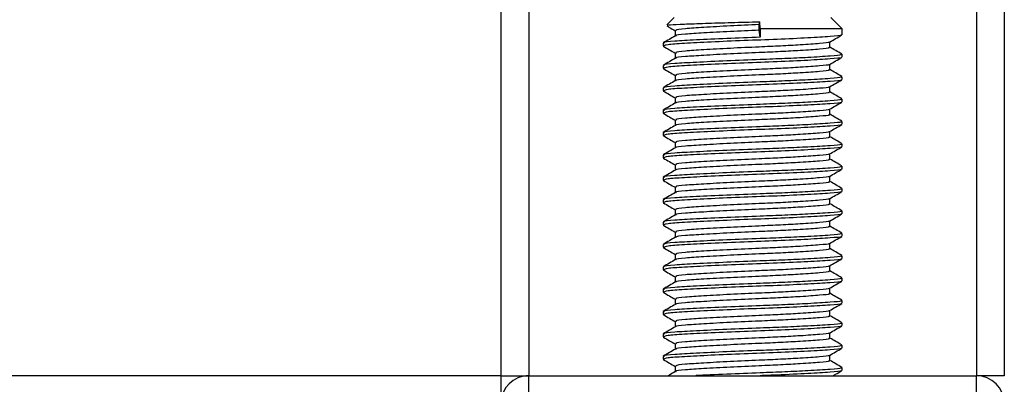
# Model space of a CAD drawing. Header units: millimetres. Extents: x 0 to 420, y 0 to 299.
# Tile 29 of 72: x 160 to 174, y 167 to 172. Entities that reach past the tile are written whole.
import ezdxf

# ---------------------------------------------------------------- set-up
doc = ezdxf.new("R2010")
doc.units = ezdxf.units.MM

msp = doc.modelspace()

# ---------------------------------------------------------------- linework, layer by layer
at = {"color": 7, "linetype": 'Continuous', "lineweight": 25}
for p, q in [((166.6425, 266.0594), (166.6425, 166.9964)), ((167.0294, 266.0594), (167.0294, 166.9964)), ((173.2209, 266.0594), (173.2209, 166.9964)), ((173.6078, 266.0594), (173.6078, 166.9964)), ((169.0416, 171.9496), (168.9412, 171.8491)), ((171.3634, 171.7948), (171.2086, 171.9496)), ((169.0544, 171.7709), (169.0544, 171.6957)), ((170.218, 171.8528), (170.224, 171.8929)), ((170.218, 171.7755), (170.218, 171.8528)), ((170.2325, 171.6787), (170.218, 171.7755)), ((170.2325, 171.7948), (170.224, 171.8929)), ((170.2325, 171.7948), (170.2325, 171.6787)), ((171.3634, 171.7948), (170.2325, 171.7948)), ((171.3634, 171.713), (171.3634, 171.7948)), ((168.8869, 171.597), (168.8869, 171.5581)), ((168.8886, 171.5554), (168.8991, 171.5537)), ((171.1959, 171.5387), (171.1959, 171.6142)), ((169.0544, 171.4613), (169.0544, 171.3862)), ((171.3634, 171.4034), (171.3634, 171.4421)), ((168.8869, 171.2874), (168.8869, 171.2486)), ((168.8886, 171.2459), (168.8991, 171.2441)), ((171.1959, 171.2291), (171.1959, 171.3046)), ((169.0544, 171.1518), (169.0544, 171.0766)), ((171.3634, 171.0938), (171.3634, 171.1325)), ((168.8869, 170.9778), (168.8869, 170.939)), ((171.1959, 170.9196), (171.1959, 170.995)), ((168.8886, 170.9363), (168.8991, 170.9346)), ((169.0544, 170.8422), (169.0544, 170.767)), ((171.3634, 170.7843), (171.3634, 170.823)), ((171.1959, 170.61), (171.1959, 170.6855)), ((168.8869, 170.6683), (168.8869, 170.6294)), ((168.8886, 170.6267), (168.8991, 170.625)), ((169.0544, 170.5326), (169.0544, 170.4574)), ((171.3634, 170.4747), (171.3634, 170.5134)), ((168.8869, 170.3587), (168.8869, 170.3198)), ((168.8886, 170.3171), (168.8991, 170.3154)), ((171.1959, 170.3004), (171.1959, 170.3759)), ((169.0544, 170.223), (169.0544, 170.1479)), ((171.3634, 170.1651), (171.3634, 170.2038)), ((168.8869, 170.0491), (168.8869, 170.0103)), ((168.8886, 170.0076), (168.8991, 170.0058)), ((171.1959, 169.9909), (171.1959, 170.0663)), ((169.0544, 169.9135), (169.0544, 169.8383)), ((171.3634, 169.8555), (171.3634, 169.8942)), ((168.8869, 169.7395), (168.8869, 169.7007)), ((171.1959, 169.6813), (171.1959, 169.7567)), ((168.8886, 169.698), (168.8991, 169.6963)), ((169.0544, 169.6039), (169.0544, 169.5287)), ((171.3634, 169.546), (171.3634, 169.5847)), ((171.1959, 169.3717), (171.1959, 169.4472)), ((168.8869, 169.43), (168.8869, 169.3911)), ((168.8886, 169.3884), (168.8991, 169.3867)), ((169.0544, 169.2943), (169.0544, 169.2192)), ((171.3634, 169.2364), (171.3634, 169.2751)), ((168.8869, 169.1204), (168.8869, 169.0816)), ((168.8886, 169.0789), (168.8991, 169.0771)), ((171.1959, 169.0621), (171.1959, 169.1376)), ((169.0544, 168.9848), (169.0544, 168.9096)), ((171.3634, 168.9268), (171.3634, 168.9655)), ((168.8869, 168.8108), (168.8869, 168.772)), ((168.8886, 168.7693), (168.8991, 168.7676)), ((171.1959, 168.7526), (171.1959, 168.828)), ((169.0544, 168.6752), (169.0544, 168.6)), ((171.3634, 168.6173), (171.3634, 168.656)), ((168.8869, 168.5013), (168.8869, 168.4624)), ((171.1959, 168.443), (171.1959, 168.5185)), ((168.8886, 168.4597), (168.8991, 168.458)), ((169.0544, 168.3656), (169.0544, 168.2904)), ((171.3634, 168.3077), (171.3634, 168.3464)), ((168.8869, 168.1917), (168.8869, 168.1528)), ((168.8886, 168.1501), (168.8991, 168.1484)), ((171.1959, 168.1334), (171.1959, 168.2089)), ((169.0544, 168.056), (169.0544, 167.9809)), ((171.3634, 167.9981), (171.3634, 168.0368)), ((168.8869, 167.8821), (168.8869, 167.8433)), ((168.8886, 167.8406), (168.8991, 167.8388)), ((171.1959, 167.8239), (171.1959, 167.8993)), ((169.0544, 167.7465), (169.0544, 167.6713)), ((171.3634, 167.6885), (171.3634, 167.7272)), ((168.8869, 167.5725), (168.8869, 167.5337)), ((171.1959, 167.5143), (171.1959, 167.5897)), ((168.8886, 167.531), (168.8991, 167.5293)), ((169.0544, 167.4369), (169.0544, 167.3617)), ((171.3634, 167.379), (171.3634, 167.4177)), ((171.1959, 167.2047), (171.1959, 167.2802)), ((168.8869, 167.263), (168.8869, 167.2241)), ((168.8886, 167.2214), (168.8991, 167.2197)), ((166.6425, 166.9964), (108.5978, 166.9964)), ((166.6425, 166.9964), (166.6425, 166.6559)), ((166.6425, 166.9964), (167.0294, 166.9964)), ((167.0294, 166.6869), (167.0294, 166.9964)), ((167.0294, 166.9964), (173.2209, 166.9964)), ((169.0544, 167.1273), (169.0544, 167.0522)), ((171.3634, 167.0694), (171.3634, 167.1081)), ((173.2209, 166.6869), (173.2209, 166.9964)), ((173.6078, 166.9964), (173.2209, 166.9964))]:
    msp.add_line(p, q, dxfattribs=at)
for centre, start, end in [((167.0294, 166.6095), 90, 180), ((173.2209, 166.6095), 0, 90)]:
    msp.add_arc(centre, 0.387, start, end, dxfattribs=at)
for points, knots in [([(168.9402, 171.8351), (168.952, 171.8283), (168.9901, 171.8062), (169.0282, 171.7842), (169.0544, 171.769)], [0, 0, 0, 0, 0.3105896, 1, 1, 1, 1]), ([(168.9492, 171.8411), (168.9501, 171.8433), (168.9527, 171.8493), (169.1071, 171.8586), (169.3765, 171.8684), (169.7322, 171.8798), (170.0284, 171.888), (170.1907, 171.8921), (170.224, 171.8929)], [0, 0, 0, 0, 0.127965, 0.3355013, 0.5431564, 0.74606, 0.9478924, 1, 1, 1, 1]), ([(170.218, 171.7755), (170.0827, 171.7695), (169.8084, 171.7574), (169.438, 171.737), (169.1808, 171.7199), (169.0541, 171.7062), (169.0661, 171.6988), (169.0676, 171.6979)], [0, 0, 0, 0, 0.2397753, 0.4862266, 0.7231599, 0.9662013, 1, 1, 1, 1]), ([(170.218, 171.8528), (170.0827, 171.8469), (169.8082, 171.8348), (169.4388, 171.8144), (169.1779, 171.7973), (169.049, 171.7822), (169.0677, 171.7733), (169.0727, 171.771)], [0, 0, 0, 0, 0.2274733, 0.46128, 0.686057, 0.9166289, 1, 1, 1, 1]), ([(169.0581, 171.6979), (169.0301, 171.6816), (168.974, 171.6491), (168.9179, 171.6167), (168.8899, 171.6005)], [0, 0, 0, 0, 0.4998987, 1, 1, 1, 1]), ([(170.2325, 171.6787), (170.076, 171.6728), (169.7587, 171.6607), (169.3314, 171.6402), (169.0297, 171.6232), (168.8807, 171.6081), (168.9022, 171.5993), (168.9079, 171.597)], [0, 0, 0, 0, 0.227753, 0.46184, 0.6868963, 0.9177483, 1, 1, 1, 1]), ([(171.3459, 171.7085), (171.3476, 171.7074), (171.3596, 171.6999), (171.21, 171.6878), (170.9083, 171.6686), (170.477, 171.6486), (170.0002, 171.6318), (169.5389, 171.6119), (169.1671, 171.5927), (168.9258, 171.5763), (168.9067, 171.564), (168.8977, 171.5581)], [0, 0, 0, 0, 0.020946, 0.1431057, 0.2683321, 0.3948123, 0.5164381, 0.6428345, 0.7681974, 0.8902633, 1, 1, 1, 1]), ([(171.1906, 171.6111), (171.2186, 171.6273), (171.2746, 171.6598), (171.3306, 171.6922), (171.3587, 171.7085)], [0, 0, 0, 0, 0.4999098, 1, 1, 1, 1]), ([(168.8916, 171.5537), (168.9196, 171.5374), (168.9739, 171.506), (169.0282, 171.4746), (169.0544, 171.4594)], [0, 0, 0, 0, 0.5163558, 1, 1, 1, 1]), ([(171.1768, 171.5388), (171.1816, 171.5362), (171.1983, 171.5271), (171.0661, 171.5137), (170.8228, 171.496), (170.5209, 171.4793), (170.1867, 171.4645), (169.8078, 171.4478), (169.4382, 171.4274), (169.1808, 171.4103), (169.0541, 171.3966), (169.0661, 171.3893), (169.0676, 171.3884)], [0, 0, 0, 0, 0.0490909, 0.1710963, 0.2961678, 0.392313, 0.4852006, 0.6086368, 0.7355098, 0.8574829, 0.9826005, 1, 1, 1, 1]), ([(171.1812, 171.6111), (171.1824, 171.6102), (171.1919, 171.6029), (171.0627, 171.5911), (170.8235, 171.5734), (170.5207, 171.5567), (170.1868, 171.5419), (169.8075, 171.5252), (169.439, 171.5048), (169.1778, 171.4877), (169.049, 171.4726), (169.0677, 171.4638), (169.0727, 171.4614)], [0, 0, 0, 0, 0.0170089, 0.1395429, 0.2651564, 0.3617182, 0.4550083, 0.5789794, 0.7064021, 0.8289037, 0.9545634, 1, 1, 1, 1]), ([(171.3604, 171.4457), (171.3323, 171.4619), (171.2775, 171.4937), (171.2227, 171.5254), (171.1959, 171.5409)], [0, 0, 0, 0, 0.5112595, 1, 1, 1, 1]), ([(169.0581, 171.3883), (169.0301, 171.3721), (168.974, 171.3396), (168.9179, 171.3071), (168.8899, 171.2909)], [0, 0, 0, 0, 0.4998987, 1, 1, 1, 1]), ([(171.3413, 171.4421), (171.3469, 171.4395), (171.3664, 171.4304), (171.2134, 171.4169), (170.932, 171.3993), (170.5828, 171.3825), (170.1964, 171.3677), (169.7579, 171.3511), (169.3316, 171.3307), (169.0297, 171.3136), (168.8807, 171.2985), (168.9022, 171.2897), (168.9079, 171.2874)], [0, 0, 0, 0, 0.0482673, 0.1669875, 0.2886879, 0.3822403, 0.4726264, 0.5927373, 0.7161886, 0.8348774, 0.9566226, 1, 1, 1, 1]), ([(171.3459, 171.3989), (171.3476, 171.3978), (171.3596, 171.3903), (171.21, 171.3783), (170.9083, 171.359), (170.477, 171.3391), (170.0002, 171.3223), (169.5389, 171.3023), (169.1671, 171.2831), (168.9258, 171.2668), (168.9067, 171.2544), (168.8977, 171.2486)], [0, 0, 0, 0, 0.020946, 0.1431057, 0.2683321, 0.3948123, 0.5164381, 0.6428345, 0.7681974, 0.8902633, 1, 1, 1, 1]), ([(171.1906, 171.3015), (171.2186, 171.3178), (171.2746, 171.3502), (171.3306, 171.3827), (171.3587, 171.3989)], [0, 0, 0, 0, 0.4999098, 1, 1, 1, 1]), ([(168.8916, 171.2441), (168.9196, 171.2279), (168.9739, 171.1965), (169.0282, 171.165), (169.0544, 171.1498)], [0, 0, 0, 0, 0.5163558, 1, 1, 1, 1]), ([(171.1768, 171.2292), (171.1816, 171.2266), (171.1983, 171.2175), (171.0661, 171.2041), (170.8228, 171.1865), (170.5209, 171.1697), (170.1867, 171.1549), (169.8078, 171.1382), (169.4382, 171.1178), (169.1808, 171.1008), (169.0541, 171.0871), (169.0661, 171.0797), (169.0676, 171.0788)], [0, 0, 0, 0, 0.0490909, 0.1710963, 0.2961678, 0.392313, 0.4852006, 0.6086368, 0.7355098, 0.8574829, 0.9826005, 1, 1, 1, 1]), ([(171.1812, 171.3015), (171.1824, 171.3007), (171.1919, 171.2934), (171.0627, 171.2815), (170.8235, 171.2638), (170.5207, 171.2471), (170.1868, 171.2323), (169.8075, 171.2156), (169.439, 171.1952), (169.1778, 171.1782), (169.049, 171.163), (169.0677, 171.1542), (169.0727, 171.1519)], [0, 0, 0, 0, 0.0170089, 0.1395429, 0.2651564, 0.3617182, 0.4550083, 0.5789794, 0.7064021, 0.8289037, 0.9545634, 1, 1, 1, 1]), ([(171.3604, 171.1361), (171.3323, 171.1523), (171.2775, 171.1841), (171.2227, 171.2158), (171.1959, 171.2314)], [0, 0, 0, 0, 0.5112595, 1, 1, 1, 1]), ([(171.3413, 171.1325), (171.3469, 171.1299), (171.3664, 171.1208), (171.2134, 171.1073), (170.932, 171.0897), (170.5828, 171.073), (170.1964, 171.0582), (169.7579, 171.0415), (169.3316, 171.0211), (169.0297, 171.004), (168.8807, 170.9889), (168.9022, 170.9801), (168.9079, 170.9778)], [0, 0, 0, 0, 0.0482673, 0.1669875, 0.2886879, 0.3822403, 0.4726264, 0.5927373, 0.7161886, 0.8348774, 0.9566226, 1, 1, 1, 1]), ([(171.3459, 171.0893), (171.3476, 171.0882), (171.3596, 171.0807), (171.21, 171.0687), (170.9083, 171.0495), (170.477, 171.0295), (170.0002, 171.0127), (169.5389, 170.9928), (169.1671, 170.9735), (168.9258, 170.9572), (168.9067, 170.9448), (168.8977, 170.939)], [0, 0, 0, 0, 0.020946, 0.1431057, 0.2683321, 0.3948123, 0.5164381, 0.6428345, 0.7681974, 0.8902633, 1, 1, 1, 1]), ([(171.1906, 170.992), (171.2186, 171.0082), (171.2746, 171.0406), (171.3306, 171.0731), (171.3587, 171.0893)], [0, 0, 0, 0, 0.4999098, 1, 1, 1, 1]), ([(169.0581, 171.0787), (169.0301, 171.0625), (168.974, 171.03), (168.9179, 170.9976), (168.8899, 170.9813)], [0, 0, 0, 0, 0.4998987, 1, 1, 1, 1]), ([(171.1812, 170.992), (171.1824, 170.9911), (171.1919, 170.9838), (171.0627, 170.972), (170.8235, 170.9543), (170.5207, 170.9375), (170.1868, 170.9227), (169.8075, 170.9061), (169.439, 170.8857), (169.1778, 170.8686), (169.049, 170.8534), (169.0677, 170.8446), (169.0727, 170.8423)], [0, 0, 0, 0, 0.0170089, 0.1395429, 0.2651564, 0.3617182, 0.4550083, 0.5789794, 0.7064021, 0.8289037, 0.9545634, 1, 1, 1, 1]), ([(168.8916, 170.9345), (168.9196, 170.9183), (168.9739, 170.8869), (169.0282, 170.8555), (169.0544, 170.8402)], [0, 0, 0, 0, 0.5163558, 1, 1, 1, 1]), ([(171.3413, 170.823), (171.3469, 170.8203), (171.3664, 170.8112), (171.2134, 170.7978), (170.932, 170.7802), (170.5828, 170.7634), (170.1964, 170.7486), (169.7579, 170.7319), (169.3316, 170.7115), (169.0297, 170.6945), (168.8807, 170.6793), (168.9022, 170.6706), (168.9079, 170.6683)], [0, 0, 0, 0, 0.0482673, 0.1669875, 0.2886879, 0.3822403, 0.4726264, 0.5927373, 0.7161886, 0.8348774, 0.9566226, 1, 1, 1, 1]), ([(171.1768, 170.9196), (171.1816, 170.917), (171.1983, 170.908), (171.0661, 170.8945), (170.8228, 170.8769), (170.5209, 170.8601), (170.1867, 170.8453), (169.8078, 170.8287), (169.4382, 170.8083), (169.1808, 170.7912), (169.0541, 170.7775), (169.0661, 170.7701), (169.0676, 170.7692)], [0, 0, 0, 0, 0.04909091, 0.17109626, 0.29616782, 0.39231299, 0.48520062, 0.60863681, 0.73550977, 0.85748287, 0.98260048, 1, 1, 1, 1]), ([(171.3604, 170.8265), (171.3323, 170.8428), (171.2775, 170.8745), (171.2227, 170.9063), (171.1959, 170.9218)], [0, 0, 0, 0, 0.5112595, 1, 1, 1, 1]), ([(169.0581, 170.7691), (169.0301, 170.7529), (168.974, 170.7204), (168.9179, 170.688), (168.8899, 170.6718)], [0, 0, 0, 0, 0.4998987, 1, 1, 1, 1]), ([(171.3459, 170.7798), (171.3476, 170.7787), (171.3596, 170.7712), (171.21, 170.7591), (170.9083, 170.7399), (170.477, 170.7199), (170.0002, 170.7031), (169.5389, 170.6832), (169.1671, 170.664), (168.9258, 170.6476), (168.9067, 170.6353), (168.8977, 170.6294)], [0, 0, 0, 0, 0.020946, 0.1431057, 0.2683321, 0.3948123, 0.5164381, 0.6428345, 0.7681974, 0.8902633, 1, 1, 1, 1]), ([(171.1812, 170.6824), (171.1824, 170.6815), (171.1919, 170.6742), (171.0627, 170.6624), (170.8235, 170.6447), (170.5207, 170.628), (170.1868, 170.6132), (169.8075, 170.5965), (169.439, 170.5761), (169.1778, 170.559), (169.049, 170.5439), (169.0677, 170.5351), (169.0727, 170.5327)], [0, 0, 0, 0, 0.0170089, 0.1395429, 0.2651564, 0.3617182, 0.4550083, 0.5789794, 0.7064021, 0.8289037, 0.9545634, 1, 1, 1, 1]), ([(171.1906, 170.6824), (171.2186, 170.6986), (171.2746, 170.7311), (171.3306, 170.7635), (171.3587, 170.7797)], [0, 0, 0, 0, 0.4999098, 1, 1, 1, 1]), ([(168.8916, 170.6249), (168.9196, 170.6087), (168.9739, 170.5773), (169.0282, 170.5459), (169.0544, 170.5307)], [0, 0, 0, 0, 0.5163558, 1, 1, 1, 1]), ([(171.1768, 170.61), (171.1816, 170.6074), (171.1983, 170.5984), (171.0661, 170.5849), (170.8228, 170.5673), (170.5209, 170.5506), (170.1867, 170.5358), (169.8078, 170.5191), (169.4382, 170.4987), (169.1808, 170.4816), (169.0541, 170.4679), (169.0661, 170.4605), (169.0676, 170.4596)], [0, 0, 0, 0, 0.0490909, 0.1710963, 0.2961678, 0.392313, 0.4852006, 0.6086368, 0.7355098, 0.8574829, 0.9826005, 1, 1, 1, 1]), ([(171.3604, 170.517), (171.3323, 170.5332), (171.2775, 170.5649), (171.2227, 170.5967), (171.1959, 170.6122)], [0, 0, 0, 0, 0.5112595, 1, 1, 1, 1]), ([(169.0581, 170.4596), (169.0301, 170.4433), (168.974, 170.4109), (168.9179, 170.3784), (168.8899, 170.3622)], [0, 0, 0, 0, 0.4998987, 1, 1, 1, 1]), ([(171.3413, 170.5134), (171.3469, 170.5108), (171.3664, 170.5017), (171.2134, 170.4882), (170.932, 170.4706), (170.5828, 170.4538), (170.1964, 170.439), (169.7579, 170.4224), (169.3316, 170.4019), (169.0297, 170.3849), (168.8807, 170.3698), (168.9022, 170.361), (168.9079, 170.3587)], [0, 0, 0, 0, 0.04826734, 0.16698745, 0.28868792, 0.3822403, 0.47262643, 0.59273734, 0.71618864, 0.8348774, 0.95662262, 1, 1, 1, 1]), ([(171.3459, 170.4702), (171.3476, 170.4691), (171.3596, 170.4616), (171.21, 170.4495), (170.9083, 170.4303), (170.477, 170.4103), (170.0002, 170.3936), (169.5389, 170.3736), (169.1671, 170.3544), (168.9258, 170.338), (168.9067, 170.3257), (168.8977, 170.3198)], [0, 0, 0, 0, 0.020946, 0.1431057, 0.2683321, 0.3948123, 0.5164381, 0.6428345, 0.7681974, 0.8902633, 1, 1, 1, 1]), ([(171.1906, 170.3728), (171.2186, 170.389), (171.2746, 170.4215), (171.3306, 170.4539), (171.3587, 170.4702)], [0, 0, 0, 0, 0.4999098, 1, 1, 1, 1]), ([(168.8916, 170.3154), (168.9196, 170.2992), (168.9739, 170.2677), (169.0282, 170.2363), (169.0544, 170.2211)], [0, 0, 0, 0, 0.5163558, 1, 1, 1, 1]), ([(171.1768, 170.3005), (171.1816, 170.2979), (171.1983, 170.2888), (171.0661, 170.2754), (170.8228, 170.2578), (170.5209, 170.241), (170.1867, 170.2262), (169.8078, 170.2095), (169.4382, 170.1891), (169.1808, 170.1721), (169.0541, 170.1583), (169.0661, 170.151), (169.0676, 170.1501)], [0, 0, 0, 0, 0.0490909, 0.1710963, 0.2961678, 0.392313, 0.4852006, 0.6086368, 0.7355098, 0.8574829, 0.9826005, 1, 1, 1, 1]), ([(171.1812, 170.3728), (171.1824, 170.3719), (171.1919, 170.3646), (171.0627, 170.3528), (170.8235, 170.3351), (170.5207, 170.3184), (170.1868, 170.3036), (169.8075, 170.2869), (169.439, 170.2665), (169.1778, 170.2495), (169.049, 170.2343), (169.0677, 170.2255), (169.0727, 170.2231)], [0, 0, 0, 0, 0.0170089, 0.1395429, 0.2651564, 0.3617182, 0.4550083, 0.5789794, 0.7064021, 0.8289037, 0.9545634, 1, 1, 1, 1]), ([(171.3604, 170.2074), (171.3323, 170.2236), (171.2775, 170.2554), (171.2227, 170.2871), (171.1959, 170.3027)], [0, 0, 0, 0, 0.5112595, 1, 1, 1, 1]), ([(169.0581, 170.15), (169.0301, 170.1338), (168.974, 170.1013), (168.9179, 170.0688), (168.8899, 170.0526)], [0, 0, 0, 0, 0.4998987, 1, 1, 1, 1]), ([(171.3413, 170.2038), (171.3469, 170.2012), (171.3664, 170.1921), (171.2134, 170.1786), (170.932, 170.161), (170.5828, 170.1443), (170.1964, 170.1295), (169.7579, 170.1128), (169.3316, 170.0924), (169.0297, 170.0753), (168.8807, 170.0602), (168.9022, 170.0514), (168.9079, 170.0491)], [0, 0, 0, 0, 0.04826734, 0.16698745, 0.28868792, 0.3822403, 0.47262643, 0.59273734, 0.71618864, 0.8348774, 0.95662262, 1, 1, 1, 1]), ([(171.3459, 170.1606), (171.3476, 170.1595), (171.3596, 170.152), (171.21, 170.14), (170.9083, 170.1208), (170.477, 170.1008), (170.0002, 170.084), (169.5389, 170.064), (169.1671, 170.0448), (168.9258, 170.0285), (168.9067, 170.0161), (168.8977, 170.0103)], [0, 0, 0, 0, 0.020946, 0.1431057, 0.2683321, 0.3948123, 0.5164381, 0.6428345, 0.7681974, 0.8902633, 1, 1, 1, 1]), ([(171.1906, 170.0633), (171.2186, 170.0795), (171.2746, 170.1119), (171.3306, 170.1444), (171.3587, 170.1606)], [0, 0, 0, 0, 0.4999098, 1, 1, 1, 1]), ([(168.8916, 170.0058), (168.9196, 169.9896), (168.9739, 169.9582), (169.0282, 169.9267), (169.0544, 169.9115)], [0, 0, 0, 0, 0.51635581, 1, 1, 1, 1]), ([(171.1812, 170.0633), (171.1824, 170.0624), (171.1919, 170.0551), (171.0627, 170.0432), (170.8235, 170.0256), (170.5207, 170.0088), (170.1868, 169.994), (169.8075, 169.9773), (169.439, 169.9569), (169.1778, 169.9399), (169.049, 169.9247), (169.0677, 169.9159), (169.0727, 169.9136)], [0, 0, 0, 0, 0.0170089, 0.1395429, 0.2651564, 0.3617182, 0.4550083, 0.5789794, 0.7064021, 0.8289037, 0.9545634, 1, 1, 1, 1]), ([(171.3604, 169.8978), (171.3323, 169.9141), (171.2775, 169.9458), (171.2227, 169.9776), (171.1959, 169.9931)], [0, 0, 0, 0, 0.5112595, 1, 1, 1, 1]), ([(171.3413, 169.8942), (171.3469, 169.8916), (171.3664, 169.8825), (171.2134, 169.8691), (170.932, 169.8514), (170.5828, 169.8347), (170.1964, 169.8199), (169.7579, 169.8032), (169.3316, 169.7828), (169.0297, 169.7657), (168.8807, 169.7506), (168.9022, 169.7418), (168.9079, 169.7395)], [0, 0, 0, 0, 0.04826734, 0.16698745, 0.28868792, 0.3822403, 0.47262643, 0.59273734, 0.71618864, 0.8348774, 0.95662262, 1, 1, 1, 1]), ([(171.1768, 169.9909), (171.1816, 169.9883), (171.1983, 169.9792), (171.0661, 169.9658), (170.8228, 169.9482), (170.5209, 169.9314), (170.1867, 169.9166), (169.8078, 169.9), (169.4382, 169.8795), (169.1808, 169.8625), (169.0541, 169.8488), (169.0661, 169.8414), (169.0676, 169.8405)], [0, 0, 0, 0, 0.0490909, 0.1710963, 0.2961678, 0.392313, 0.4852006, 0.6086368, 0.7355098, 0.8574829, 0.9826005, 1, 1, 1, 1]), ([(169.0581, 169.8404), (169.0301, 169.8242), (168.974, 169.7917), (168.9179, 169.7593), (168.8899, 169.743)], [0, 0, 0, 0, 0.4998987, 1, 1, 1, 1]), ([(171.3459, 169.8511), (171.3476, 169.85), (171.3596, 169.8424), (171.21, 169.8304), (170.9083, 169.8112), (170.477, 169.7912), (170.0002, 169.7744), (169.5389, 169.7545), (169.1671, 169.7353), (168.9258, 169.7189), (168.9067, 169.7065), (168.8977, 169.7007)], [0, 0, 0, 0, 0.020946, 0.1431057, 0.2683321, 0.3948123, 0.5164381, 0.6428345, 0.7681974, 0.8902633, 1, 1, 1, 1]), ([(171.1812, 169.7537), (171.1824, 169.7528), (171.1919, 169.7455), (171.0627, 169.7337), (170.8235, 169.716), (170.5207, 169.6992), (170.1868, 169.6844), (169.8075, 169.6678), (169.439, 169.6474), (169.1778, 169.6303), (169.049, 169.6152), (169.0677, 169.6063), (169.0727, 169.604)], [0, 0, 0, 0, 0.0170089, 0.1395429, 0.2651564, 0.3617182, 0.4550083, 0.5789794, 0.7064021, 0.8289037, 0.9545634, 1, 1, 1, 1]), ([(171.1906, 169.7537), (171.2186, 169.7699), (171.2746, 169.8024), (171.3306, 169.8348), (171.3587, 169.851)], [0, 0, 0, 0, 0.4999098, 1, 1, 1, 1]), ([(168.8916, 169.6962), (168.9196, 169.68), (168.9739, 169.6486), (169.0282, 169.6172), (169.0544, 169.602)], [0, 0, 0, 0, 0.5163558, 1, 1, 1, 1]), ([(171.3413, 169.5847), (171.3469, 169.582), (171.3664, 169.573), (171.2134, 169.5595), (170.932, 169.5419), (170.5828, 169.5251), (170.1964, 169.5103), (169.7579, 169.4936), (169.3316, 169.4732), (169.0297, 169.4562), (168.8807, 169.4411), (168.9022, 169.4323), (168.9079, 169.43)], [0, 0, 0, 0, 0.0482673, 0.1669875, 0.2886879, 0.3822403, 0.4726264, 0.5927373, 0.7161886, 0.8348774, 0.9566226, 1, 1, 1, 1]), ([(171.1768, 169.6813), (171.1816, 169.6787), (171.1983, 169.6697), (171.0661, 169.6562), (170.8228, 169.6386), (170.5209, 169.6219), (170.1867, 169.6071), (169.8078, 169.5904), (169.4382, 169.57), (169.1808, 169.5529), (169.0541, 169.5392), (169.0661, 169.5318), (169.0676, 169.5309)], [0, 0, 0, 0, 0.0490909, 0.1710963, 0.2961678, 0.392313, 0.4852006, 0.6086368, 0.7355098, 0.8574829, 0.9826005, 1, 1, 1, 1]), ([(171.3604, 169.5883), (171.3323, 169.6045), (171.2775, 169.6362), (171.2227, 169.668), (171.1959, 169.6835)], [0, 0, 0, 0, 0.5112595, 1, 1, 1, 1]), ([(169.0581, 169.5309), (169.0301, 169.5146), (168.974, 169.4821), (168.9179, 169.4497), (168.8899, 169.4335)], [0, 0, 0, 0, 0.4998987, 1, 1, 1, 1]), ([(171.3459, 169.5415), (171.3476, 169.5404), (171.3596, 169.5329), (171.21, 169.5208), (170.9083, 169.5016), (170.477, 169.4816), (170.0002, 169.4648), (169.5389, 169.4449), (169.1671, 169.4257), (168.9258, 169.4093), (168.9067, 169.397), (168.8977, 169.3911)], [0, 0, 0, 0, 0.020946, 0.1431057, 0.2683321, 0.3948123, 0.5164381, 0.6428345, 0.7681974, 0.8902633, 1, 1, 1, 1]), ([(171.1906, 169.4441), (171.2186, 169.4603), (171.2746, 169.4928), (171.3306, 169.5252), (171.3587, 169.5414)], [0, 0, 0, 0, 0.4999098, 1, 1, 1, 1]), ([(168.8916, 169.3867), (168.9196, 169.3704), (168.9739, 169.339), (169.0282, 169.3076), (169.0544, 169.2924)], [0, 0, 0, 0, 0.51635581, 1, 1, 1, 1]), ([(171.1768, 169.3718), (171.1816, 169.3692), (171.1983, 169.3601), (171.0661, 169.3467), (170.8228, 169.329), (170.5209, 169.3123), (170.1867, 169.2975), (169.8078, 169.2808), (169.4382, 169.2604), (169.1808, 169.2433), (169.0541, 169.2296), (169.0661, 169.2223), (169.0676, 169.2214)], [0, 0, 0, 0, 0.0490909, 0.1710963, 0.2961678, 0.392313, 0.4852006, 0.6086368, 0.7355098, 0.8574829, 0.9826005, 1, 1, 1, 1]), ([(171.1812, 169.4441), (171.1824, 169.4432), (171.1919, 169.4359), (171.0627, 169.4241), (170.8235, 169.4064), (170.5207, 169.3897), (170.1868, 169.3749), (169.8075, 169.3582), (169.439, 169.3378), (169.1778, 169.3207), (169.049, 169.3056), (169.0677, 169.2968), (169.0727, 169.2944)], [0, 0, 0, 0, 0.0170089, 0.1395429, 0.2651564, 0.3617182, 0.4550083, 0.5789794, 0.7064021, 0.8289037, 0.9545634, 1, 1, 1, 1]), ([(171.3604, 169.2787), (171.3323, 169.2949), (171.2775, 169.3267), (171.2227, 169.3584), (171.1959, 169.3739)], [0, 0, 0, 0, 0.5112595, 1, 1, 1, 1]), ([(169.0581, 169.2213), (169.0301, 169.205), (168.974, 169.1726), (168.9179, 169.1401), (168.8899, 169.1239)], [0, 0, 0, 0, 0.4998987, 1, 1, 1, 1]), ([(171.3413, 169.2751), (171.3469, 169.2725), (171.3664, 169.2634), (171.2134, 169.2499), (170.932, 169.2323), (170.5828, 169.2155), (170.1964, 169.2007), (169.7579, 169.1841), (169.3316, 169.1637), (169.0297, 169.1466), (168.8807, 169.1315), (168.9022, 169.1227), (168.9079, 169.1204)], [0, 0, 0, 0, 0.04826734, 0.16698745, 0.28868792, 0.3822403, 0.47262643, 0.59273734, 0.71618864, 0.8348774, 0.95662262, 1, 1, 1, 1]), ([(171.3459, 169.2319), (171.3476, 169.2308), (171.3596, 169.2233), (171.21, 169.2113), (170.9083, 169.192), (170.477, 169.1721), (170.0002, 169.1553), (169.5389, 169.1353), (169.1671, 169.1161), (168.9258, 169.0998), (168.9067, 169.0874), (168.8977, 169.0816)], [0, 0, 0, 0, 0.020946, 0.1431057, 0.2683321, 0.3948123, 0.5164381, 0.6428345, 0.7681974, 0.8902633, 1, 1, 1, 1]), ([(171.1906, 169.1345), (171.2186, 169.1508), (171.2746, 169.1832), (171.3306, 169.2157), (171.3587, 169.2319)], [0, 0, 0, 0, 0.4999098, 1, 1, 1, 1]), ([(168.8916, 169.0771), (168.9196, 169.0609), (168.9739, 169.0295), (169.0282, 168.998), (169.0544, 168.9828)], [0, 0, 0, 0, 0.5163558, 1, 1, 1, 1]), ([(171.1768, 169.0622), (171.1816, 169.0596), (171.1983, 169.0505), (171.0661, 169.0371), (170.8228, 169.0195), (170.5209, 169.0027), (170.1867, 168.9879), (169.8078, 168.9712), (169.4382, 168.9508), (169.1808, 168.9338), (169.0541, 168.9201), (169.0661, 168.9127), (169.0676, 168.9118)], [0, 0, 0, 0, 0.0490909, 0.1710963, 0.2961678, 0.392313, 0.4852006, 0.6086368, 0.7355098, 0.8574829, 0.9826005, 1, 1, 1, 1]), ([(171.1812, 169.1345), (171.1824, 169.1337), (171.1919, 169.1264), (171.0627, 169.1145), (170.8235, 169.0968), (170.5207, 169.0801), (170.1868, 169.0653), (169.8075, 169.0486), (169.439, 169.0282), (169.1778, 169.0112), (169.049, 168.996), (169.0677, 168.9872), (169.0727, 168.9849)], [0, 0, 0, 0, 0.0170089, 0.1395429, 0.2651564, 0.3617182, 0.4550083, 0.5789794, 0.7064021, 0.8289037, 0.9545634, 1, 1, 1, 1]), ([(171.3604, 168.9691), (171.3323, 168.9853), (171.2775, 169.0171), (171.2227, 169.0488), (171.1959, 169.0644)], [0, 0, 0, 0, 0.5112595, 1, 1, 1, 1]), ([(169.0581, 168.9117), (169.0301, 168.8955), (168.974, 168.863), (168.9179, 168.8306), (168.8899, 168.8143)], [0, 0, 0, 0, 0.49989867, 1, 1, 1, 1]), ([(171.3413, 168.9655), (171.3469, 168.9629), (171.3664, 168.9538), (171.2134, 168.9403), (170.932, 168.9227), (170.5828, 168.906), (170.1964, 168.8912), (169.7579, 168.8745), (169.3316, 168.8541), (169.0297, 168.837), (168.8807, 168.8219), (168.9022, 168.8131), (168.9079, 168.8108)], [0, 0, 0, 0, 0.04826734, 0.16698745, 0.28868792, 0.3822403, 0.47262643, 0.59273734, 0.71618864, 0.8348774, 0.95662262, 1, 1, 1, 1]), ([(171.3459, 168.9223), (171.3476, 168.9212), (171.3596, 168.9137), (171.21, 168.9017), (170.9083, 168.8825), (170.477, 168.8625), (170.0002, 168.8457), (169.5389, 168.8257), (169.1671, 168.8065), (168.9258, 168.7902), (168.9067, 168.7778), (168.8977, 168.772)], [0, 0, 0, 0, 0.020946, 0.1431057, 0.2683321, 0.3948123, 0.5164381, 0.6428345, 0.7681974, 0.8902633, 1, 1, 1, 1]), ([(171.1906, 168.825), (171.2186, 168.8412), (171.2746, 168.8736), (171.3306, 168.9061), (171.3587, 168.9223)], [0, 0, 0, 0, 0.4999098, 1, 1, 1, 1]), ([(168.8916, 168.7675), (168.9196, 168.7513), (168.9739, 168.7199), (169.0282, 168.6884), (169.0544, 168.6732)], [0, 0, 0, 0, 0.51635581, 1, 1, 1, 1]), ([(171.1812, 168.825), (171.1824, 168.8241), (171.1919, 168.8168), (171.0627, 168.805), (170.8235, 168.7873), (170.5207, 168.7705), (170.1868, 168.7557), (169.8075, 168.7391), (169.439, 168.7186), (169.1778, 168.7016), (169.049, 168.6864), (169.0677, 168.6776), (169.0727, 168.6753)], [0, 0, 0, 0, 0.0170089, 0.1395429, 0.2651564, 0.3617182, 0.4550083, 0.5789794, 0.7064021, 0.8289037, 0.9545634, 1, 1, 1, 1]), ([(171.3413, 168.656), (171.3469, 168.6533), (171.3664, 168.6442), (171.2134, 168.6308), (170.932, 168.6132), (170.5828, 168.5964), (170.1964, 168.5816), (169.7579, 168.5649), (169.3316, 168.5445), (169.0297, 168.5275), (168.8807, 168.5123), (168.9022, 168.5036), (168.9079, 168.5013)], [0, 0, 0, 0, 0.0482673, 0.1669875, 0.2886879, 0.3822403, 0.4726264, 0.5927373, 0.7161886, 0.8348774, 0.9566226, 1, 1, 1, 1]), ([(171.1768, 168.7526), (171.1816, 168.75), (171.1983, 168.741), (171.0661, 168.7275), (170.8228, 168.7099), (170.5209, 168.6931), (170.1867, 168.6783), (169.8078, 168.6617), (169.4382, 168.6413), (169.1808, 168.6242), (169.0541, 168.6105), (169.0661, 168.6031), (169.0676, 168.6022)], [0, 0, 0, 0, 0.04909091, 0.17109626, 0.29616782, 0.39231299, 0.48520062, 0.60863681, 0.73550977, 0.85748287, 0.98260048, 1, 1, 1, 1]), ([(171.3604, 168.6595), (171.3323, 168.6758), (171.2775, 168.7075), (171.2227, 168.7393), (171.1959, 168.7548)], [0, 0, 0, 0, 0.5112595, 1, 1, 1, 1]), ([(169.0581, 168.6021), (169.0301, 168.5859), (168.974, 168.5534), (168.9179, 168.521), (168.8899, 168.5047)], [0, 0, 0, 0, 0.4998987, 1, 1, 1, 1]), ([(171.3459, 168.6128), (171.3476, 168.6117), (171.3596, 168.6042), (171.21, 168.5921), (170.9083, 168.5729), (170.477, 168.5529), (170.0002, 168.5361), (169.5389, 168.5162), (169.1671, 168.497), (168.9258, 168.4806), (168.9067, 168.4683), (168.8977, 168.4624)], [0, 0, 0, 0, 0.020946, 0.1431057, 0.2683321, 0.3948123, 0.5164381, 0.6428345, 0.7681974, 0.8902633, 1, 1, 1, 1]), ([(171.1812, 168.5154), (171.1824, 168.5145), (171.1919, 168.5072), (171.0627, 168.4954), (170.8235, 168.4777), (170.5207, 168.461), (170.1868, 168.4462), (169.8075, 168.4295), (169.439, 168.4091), (169.1778, 168.392), (169.049, 168.3769), (169.0677, 168.3681), (169.0727, 168.3657)], [0, 0, 0, 0, 0.0170089, 0.1395429, 0.2651564, 0.3617182, 0.4550083, 0.5789794, 0.7064021, 0.8289037, 0.9545634, 1, 1, 1, 1]), ([(171.1906, 168.5154), (171.2186, 168.5316), (171.2746, 168.5641), (171.3306, 168.5965), (171.3587, 168.6127)], [0, 0, 0, 0, 0.4999098, 1, 1, 1, 1]), ([(168.8916, 168.4579), (168.9196, 168.4417), (168.9739, 168.4103), (169.0282, 168.3789), (169.0544, 168.3637)], [0, 0, 0, 0, 0.5163558, 1, 1, 1, 1]), ([(171.1768, 168.443), (171.1816, 168.4404), (171.1983, 168.4314), (171.0661, 168.4179), (170.8228, 168.4003), (170.5209, 168.3836), (170.1867, 168.3688), (169.8078, 168.3521), (169.4382, 168.3317), (169.1808, 168.3146), (169.0541, 168.3009), (169.0661, 168.2935), (169.0676, 168.2926)], [0, 0, 0, 0, 0.04909091, 0.17109626, 0.29616782, 0.39231299, 0.48520062, 0.60863681, 0.73550977, 0.85748287, 0.98260048, 1, 1, 1, 1]), ([(171.3604, 168.35), (171.3323, 168.3662), (171.2775, 168.3979), (171.2227, 168.4297), (171.1959, 168.4452)], [0, 0, 0, 0, 0.5112595, 1, 1, 1, 1]), ([(169.0581, 168.2926), (169.0301, 168.2763), (168.974, 168.2439), (168.9179, 168.2114), (168.8899, 168.1952)], [0, 0, 0, 0, 0.4998987, 1, 1, 1, 1]), ([(171.3413, 168.3464), (171.3469, 168.3438), (171.3664, 168.3347), (171.2134, 168.3212), (170.932, 168.3036), (170.5828, 168.2868), (170.1964, 168.272), (169.7579, 168.2554), (169.3316, 168.2349), (169.0297, 168.2179), (168.8807, 168.2028), (168.9022, 168.194), (168.9079, 168.1917)], [0, 0, 0, 0, 0.0482673, 0.1669875, 0.2886879, 0.3822403, 0.4726264, 0.5927373, 0.7161886, 0.8348774, 0.9566226, 1, 1, 1, 1]), ([(171.3459, 168.3032), (171.3476, 168.3021), (171.3596, 168.2946), (171.21, 168.2825), (170.9083, 168.2633), (170.477, 168.2433), (170.0002, 168.2266), (169.5389, 168.2066), (169.1671, 168.1874), (168.9258, 168.171), (168.9067, 168.1587), (168.8977, 168.1528)], [0, 0, 0, 0, 0.020946, 0.1431057, 0.2683321, 0.3948123, 0.5164381, 0.6428345, 0.7681974, 0.8902633, 1, 1, 1, 1]), ([(171.1906, 168.2058), (171.2186, 168.222), (171.2746, 168.2545), (171.3306, 168.2869), (171.3587, 168.3032)], [0, 0, 0, 0, 0.4999098, 1, 1, 1, 1]), ([(168.8916, 168.1484), (168.9196, 168.1322), (168.9739, 168.1007), (169.0282, 168.0693), (169.0544, 168.0541)], [0, 0, 0, 0, 0.5163558, 1, 1, 1, 1]), ([(171.1768, 168.1335), (171.1816, 168.1309), (171.1983, 168.1218), (171.0661, 168.1084), (170.8228, 168.0907), (170.5209, 168.074), (170.1867, 168.0592), (169.8078, 168.0425), (169.4382, 168.0221), (169.1808, 168.0051), (169.0541, 167.9913), (169.0661, 167.984), (169.0676, 167.9831)], [0, 0, 0, 0, 0.0490909, 0.1710963, 0.2961678, 0.392313, 0.4852006, 0.6086368, 0.7355098, 0.8574829, 0.9826005, 1, 1, 1, 1]), ([(171.1812, 168.2058), (171.1824, 168.2049), (171.1919, 168.1976), (171.0627, 168.1858), (170.8235, 168.1681), (170.5207, 168.1514), (170.1868, 168.1366), (169.8075, 168.1199), (169.439, 168.0995), (169.1778, 168.0824), (169.049, 168.0673), (169.0677, 168.0585), (169.0727, 168.0561)], [0, 0, 0, 0, 0.0170089, 0.1395429, 0.2651564, 0.3617182, 0.4550083, 0.5789794, 0.7064021, 0.8289037, 0.9545634, 1, 1, 1, 1]), ([(171.3604, 168.0404), (171.3323, 168.0566), (171.2775, 168.0884), (171.2227, 168.1201), (171.1959, 168.1357)], [0, 0, 0, 0, 0.5112595, 1, 1, 1, 1]), ([(169.0581, 167.983), (169.0301, 167.9668), (168.974, 167.9343), (168.9179, 167.9018), (168.8899, 167.8856)], [0, 0, 0, 0, 0.4998987, 1, 1, 1, 1]), ([(171.3413, 168.0368), (171.3469, 168.0342), (171.3664, 168.0251), (171.2134, 168.0116), (170.932, 167.994), (170.5828, 167.9773), (170.1964, 167.9625), (169.7579, 167.9458), (169.3316, 167.9254), (169.0297, 167.9083), (168.8807, 167.8932), (168.9022, 167.8844), (168.9079, 167.8821)], [0, 0, 0, 0, 0.0482673, 0.1669875, 0.2886879, 0.3822403, 0.4726264, 0.5927373, 0.7161886, 0.8348774, 0.9566226, 1, 1, 1, 1]), ([(171.3459, 167.9936), (171.3476, 167.9925), (171.3596, 167.985), (171.21, 167.973), (170.9083, 167.9538), (170.477, 167.9338), (170.0002, 167.917), (169.5389, 167.897), (169.1671, 167.8778), (168.9258, 167.8615), (168.9067, 167.8491), (168.8977, 167.8433)], [0, 0, 0, 0, 0.020946, 0.1431057, 0.2683321, 0.3948123, 0.5164381, 0.6428345, 0.7681974, 0.8902633, 1, 1, 1, 1]), ([(171.1906, 167.8963), (171.2186, 167.9125), (171.2746, 167.9449), (171.3306, 167.9774), (171.3587, 167.9936)], [0, 0, 0, 0, 0.4999098, 1, 1, 1, 1]), ([(168.8916, 167.8388), (168.9196, 167.8226), (168.9739, 167.7912), (169.0282, 167.7597), (169.0544, 167.7445)], [0, 0, 0, 0, 0.5163558, 1, 1, 1, 1]), ([(171.1768, 167.8239), (171.1816, 167.8213), (171.1983, 167.8122), (171.0661, 167.7988), (170.8228, 167.7812), (170.5209, 167.7644), (170.1867, 167.7496), (169.8078, 167.733), (169.4382, 167.7125), (169.1808, 167.6955), (169.0541, 167.6818), (169.0661, 167.6744), (169.0676, 167.6735)], [0, 0, 0, 0, 0.0490909, 0.1710963, 0.2961678, 0.392313, 0.4852006, 0.6086368, 0.7355098, 0.8574829, 0.9826005, 1, 1, 1, 1]), ([(171.1812, 167.8963), (171.1824, 167.8954), (171.1919, 167.8881), (171.0627, 167.8762), (170.8235, 167.8586), (170.5207, 167.8418), (170.1868, 167.827), (169.8075, 167.8103), (169.439, 167.7899), (169.1778, 167.7729), (169.049, 167.7577), (169.0677, 167.7489), (169.0727, 167.7466)], [0, 0, 0, 0, 0.0170089, 0.1395429, 0.2651564, 0.3617182, 0.4550083, 0.5789794, 0.7064021, 0.8289037, 0.9545634, 1, 1, 1, 1]), ([(171.3604, 167.7308), (171.3323, 167.7471), (171.2775, 167.7788), (171.2227, 167.8106), (171.1959, 167.8261)], [0, 0, 0, 0, 0.5112595, 1, 1, 1, 1]), ([(171.3413, 167.7272), (171.3469, 167.7246), (171.3664, 167.7155), (171.2134, 167.7021), (170.932, 167.6844), (170.5828, 167.6677), (170.1964, 167.6529), (169.7579, 167.6362), (169.3316, 167.6158), (169.0297, 167.5987), (168.8807, 167.5836), (168.9022, 167.5748), (168.9079, 167.5725)], [0, 0, 0, 0, 0.04826734, 0.16698745, 0.28868792, 0.3822403, 0.47262643, 0.59273734, 0.71618864, 0.8348774, 0.95662262, 1, 1, 1, 1]), ([(171.3459, 167.6841), (171.3476, 167.683), (171.3596, 167.6754), (171.21, 167.6634), (170.9083, 167.6442), (170.477, 167.6242), (170.0002, 167.6074), (169.5389, 167.5875), (169.1671, 167.5683), (168.9258, 167.5519), (168.9067, 167.5395), (168.8977, 167.5337)], [0, 0, 0, 0, 0.020946, 0.1431057, 0.2683321, 0.3948123, 0.5164381, 0.6428345, 0.7681974, 0.8902633, 1, 1, 1, 1]), ([(171.1906, 167.5867), (171.2186, 167.6029), (171.2746, 167.6354), (171.3306, 167.6678), (171.3587, 167.684)], [0, 0, 0, 0, 0.4999098, 1, 1, 1, 1]), ([(169.0581, 167.6734), (169.0301, 167.6572), (168.974, 167.6247), (168.9179, 167.5923), (168.8899, 167.576)], [0, 0, 0, 0, 0.4998987, 1, 1, 1, 1]), ([(171.1812, 167.5867), (171.1824, 167.5858), (171.1919, 167.5785), (171.0627, 167.5667), (170.8235, 167.549), (170.5207, 167.5322), (170.1868, 167.5174), (169.8075, 167.5008), (169.439, 167.4804), (169.1778, 167.4633), (169.049, 167.4482), (169.0677, 167.4393), (169.0727, 167.437)], [0, 0, 0, 0, 0.0170089, 0.1395429, 0.2651564, 0.3617182, 0.4550083, 0.5789794, 0.7064021, 0.8289037, 0.9545634, 1, 1, 1, 1]), ([(168.8916, 167.5292), (168.9196, 167.513), (168.9739, 167.4816), (169.0282, 167.4502), (169.0544, 167.435)], [0, 0, 0, 0, 0.5163558, 1, 1, 1, 1]), ([(171.3413, 167.4177), (171.3469, 167.415), (171.3664, 167.406), (171.2134, 167.3925), (170.932, 167.3749), (170.5828, 167.3581), (170.1964, 167.3433), (169.7579, 167.3266), (169.3316, 167.3062), (169.0297, 167.2892), (168.8807, 167.2741), (168.9022, 167.2653), (168.9079, 167.263)], [0, 0, 0, 0, 0.04826734, 0.16698745, 0.28868792, 0.3822403, 0.47262643, 0.59273734, 0.71618864, 0.8348774, 0.95662262, 1, 1, 1, 1]), ([(171.1768, 167.5143), (171.1816, 167.5117), (171.1983, 167.5027), (171.0661, 167.4892), (170.8228, 167.4716), (170.5209, 167.4549), (170.1867, 167.4401), (169.8078, 167.4234), (169.4382, 167.403), (169.1808, 167.3859), (169.0541, 167.3722), (169.0661, 167.3648), (169.0676, 167.3639)], [0, 0, 0, 0, 0.0490909, 0.1710963, 0.2961678, 0.392313, 0.4852006, 0.6086368, 0.7355098, 0.8574829, 0.9826005, 1, 1, 1, 1]), ([(171.3604, 167.4212), (171.3323, 167.4375), (171.2775, 167.4692), (171.2227, 167.501), (171.1959, 167.5165)], [0, 0, 0, 0, 0.5112595, 1, 1, 1, 1]), ([(169.0581, 167.3639), (169.0301, 167.3476), (168.974, 167.3151), (168.9179, 167.2827), (168.8899, 167.2665)], [0, 0, 0, 0, 0.4998987, 1, 1, 1, 1]), ([(171.3459, 167.3745), (171.3476, 167.3734), (171.3596, 167.3659), (171.21, 167.3538), (170.9083, 167.3346), (170.477, 167.3146), (170.0002, 167.2978), (169.5389, 167.2779), (169.1671, 167.2587), (168.9258, 167.2423), (168.9067, 167.23), (168.8977, 167.2241)], [0, 0, 0, 0, 0.020946, 0.1431057, 0.2683321, 0.3948123, 0.5164381, 0.6428345, 0.7681974, 0.8902633, 1, 1, 1, 1]), ([(171.1812, 167.2771), (171.1824, 167.2762), (171.1919, 167.2689), (171.0627, 167.2571), (170.8235, 167.2394), (170.5207, 167.2227), (170.1868, 167.2079), (169.8075, 167.1912), (169.439, 167.1708), (169.1778, 167.1537), (169.049, 167.1386), (169.0677, 167.1298), (169.0727, 167.1274)], [0, 0, 0, 0, 0.0170089, 0.1395429, 0.2651564, 0.3617182, 0.4550083, 0.5789794, 0.7064021, 0.8289037, 0.9545634, 1, 1, 1, 1]), ([(171.1906, 167.2771), (171.2186, 167.2933), (171.2746, 167.3258), (171.3306, 167.3582), (171.3587, 167.3744)], [0, 0, 0, 0, 0.4999098, 1, 1, 1, 1]), ([(168.8916, 167.2197), (168.9196, 167.2034), (168.9739, 167.172), (169.0282, 167.1406), (169.0544, 167.1254)], [0, 0, 0, 0, 0.5163558, 1, 1, 1, 1]), ([(171.1768, 167.2048), (171.1816, 167.2022), (171.1983, 167.1931), (171.0661, 167.1797), (170.8228, 167.162), (170.5209, 167.1453), (170.1867, 167.1305), (169.8078, 167.1138), (169.4382, 167.0934), (169.1808, 167.0763), (169.0541, 167.0626), (169.0661, 167.0553), (169.0676, 167.0544)], [0, 0, 0, 0, 0.0490909, 0.1710963, 0.2961678, 0.392313, 0.4852006, 0.6086368, 0.7355098, 0.8574829, 0.9826005, 1, 1, 1, 1]), ([(171.3604, 167.1117), (171.3323, 167.1279), (171.2775, 167.1597), (171.2227, 167.1914), (171.1959, 167.2069)], [0, 0, 0, 0, 0.5112595, 1, 1, 1, 1]), ([(169.0581, 167.0543), (169.0301, 167.038), (168.9968, 167.0188), (168.9635, 166.9995), (168.9582, 166.9964)], [0, 0, 0, 0, 0.8418497, 1, 1, 1, 1]), ([(171.3413, 167.1081), (171.3469, 167.1055), (171.3664, 167.0964), (171.2135, 167.0829), (170.9318, 167.0653), (170.5832, 167.0485), (170.1947, 167.0337), (169.7666, 167.0172), (169.4475, 167.0029), (169.3417, 166.9966), (169.3387, 166.9964)], [0, 0, 0, 0, 0.0670526, 0.2319777, 0.4010431, 0.5310054, 0.6565692, 0.8234264, 0.994924, 1, 1, 1, 1]), ([(171.3459, 167.0649), (171.3476, 167.0638), (171.3596, 167.0563), (171.2101, 167.0443), (170.9079, 167.025), (170.5469, 167.0082), (170.309, 166.9994), (170.2304, 166.9964)], [0, 0, 0, 0, 0.045817, 0.3130269, 0.5869448, 0.8636053, 1, 1, 1, 1]), ([(171.2405, 166.9964), (171.2519, 167.003), (171.2912, 167.0258), (171.3306, 167.0487), (171.3587, 167.0649)], [0, 0, 0, 0, 0.2887283, 1, 1, 1, 1])]:
    msp.add_open_spline(points, degree=3, knots=knots, dxfattribs=at)

doc.saveas('drawing.dxf')
